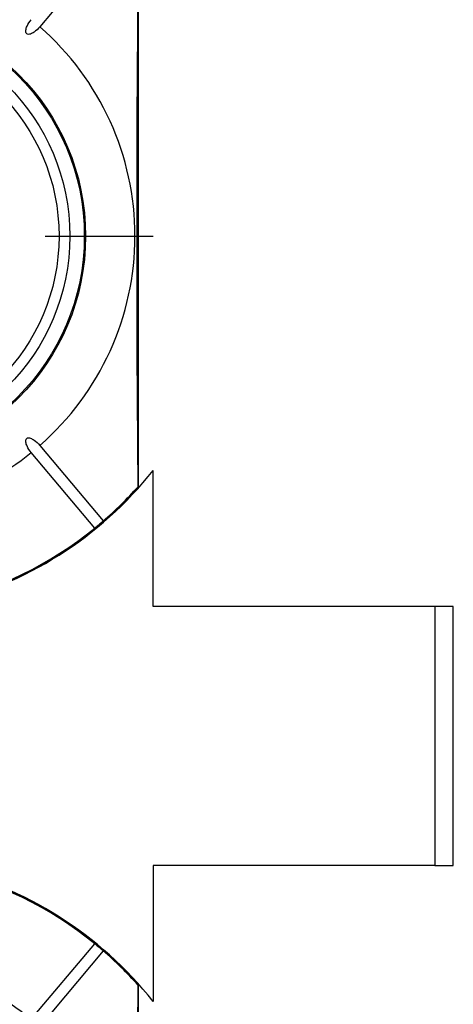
# Model space of a CAD drawing. Header units: millimetres. Extents: x 6 to 273, y 6 to 210.
# Tile 32 of 44: x 187 to 199, y 96 to 123. Entities that reach past the tile are written whole.
import ezdxf

# ---------------------------------------------------------------- set-up
doc = ezdxf.new("R2010")
doc.units = ezdxf.units.MM
doc.linetypes.add('SLD-Center', pattern=[19.05, 15.24, -1.27, 1.27, -1.27])
doc.layers.add('CENTER', color=40, linetype='SLD-Center')

# ---------------------------------------------------------------- blocks, each defined once
blk = doc.blocks.new('SW_CENTERMARKSYMBOL_2')
at = {"layer": 'CENTER', "color": 0}
for p, q in [((0, 5.08), (0, 7.9985)), ((0, 0), (0, 2.54)), ((-5.08, 0), (-7.9985, 0)), ((0, 0), (-2.54, 0)), ((0, 0), (0, -2.54)), ((0, 0), (2.54, 0)), ((5.08, 0), (7.9985, 0)), ((0, -5.08), (0, -7.9985))]:
    blk.add_line(p, q, dxfattribs=at)
blk = doc.blocks.new('SW_CENTERMARKSYMBOL_3')
at = {"layer": 'CENTER', "color": 0}
for p, q in [((0, 5.08), (0, 7.9985)), ((0, 0), (0, 2.54)), ((-5.08, 0), (-7.9985, 0)), ((0, 0), (-2.54, 0)), ((0, 0), (0, -2.54)), ((0, 0), (2.54, 0)), ((5.08, 0), (7.9985, 0)), ((0, -5.08), (0, -7.9985))]:
    blk.add_line(p, q, dxfattribs=at)

msp = doc.modelspace()

# ---------------------------------------------------------------- linework, layer by layer
for p, q in [((189.149, 124.78), (187.437, 122.739)), ((190.098, 110.321), (190.098, 123.851)), ((187.437, 111.433), (189.149, 109.392)), ((188.92, 109.199), (187.207, 111.24)), ((190.498, 107.086), (190.498, 110.758)), ((190.098, 110.321), (190.089, 110.317)), ((198.098, 107.086), (190.498, 107.086)), ((198.098, 107.086), (198.098, 100.086)), ((198.598, 107.086), (198.098, 107.086)), ((198.598, 100.086), (198.598, 107.086)), ((198.098, 100.086), (190.498, 100.086)), ((190.498, 100.086), (190.498, 96.414)), ((198.098, 100.086), (198.598, 100.086)), ((187.207, 95.932), (188.92, 97.973)), ((189.149, 97.78), (187.437, 95.739)), ((190.089, 96.855), (190.098, 96.851)), ((190.098, 83.321), (190.098, 96.851))]:
    msp.add_line(p, q)
at = {"flags": 128}
for points in [[(190.089, 110.317), (190.08, 111.493), (190.074, 112.701), (190.069, 113.936), (190.065, 115.188), (190.064, 116.452), (190.064, 117.72), (190.065, 118.984), (190.069, 120.236), (190.074, 121.471), (190.08, 122.679), (190.089, 123.855)], [(190.089, 83.317), (190.08, 84.493), (190.074, 85.701), (190.069, 86.936), (190.065, 88.188), (190.064, 89.452), (190.064, 90.72), (190.065, 91.984), (190.069, 93.236), (190.074, 94.471), (190.08, 95.679), (190.089, 96.855)]]:
    msp.add_lwpolyline(points, dxfattribs=at)
for radius in [6.175, 6.14, 5.75, 5.458]:
    msp.add_circle((182.498, 117.086), radius)
for centre, radius, start, end in [((182.498, 117.086), 7.507, 311.145, 48.855), ((182.498, 117.086), 7.507, 287.8335, 308.855), ((182.498, 117.086), 10.2, 283.0317, 321.6573), ((182.498, 117.086), 10.175, 221.2497, 318.325), ((182.498, 117.086), 10.17, 310.8451, 318.2764), ((182.498, 117.086), 10.17, 283.0639, 309.1549), ((182.498, 90.086), 10.175, 41.675, 138.7503), ((182.498, 90.086), 10.2, 38.3427, 76.9683), ((182.498, 90.086), 10.17, 50.8451, 76.9361), ((182.498, 90.086), 10.17, 41.7236, 49.1549), ((182.498, 90.086), 7.507, 51.145, 72.1665)]:
    msp.add_arc(centre, radius, start, end)
for points, knots in [([(187.437, 122.739), (187.391, 122.684), (187.34, 122.635), (187.251, 122.575), (187.22, 122.557), (187.17, 122.539), (187.152, 122.535), (187.116, 122.534), (187.097, 122.538), (187.069, 122.561), (187.062, 122.579), (187.056, 122.615), (187.057, 122.633), (187.065, 122.686), (187.078, 122.72), (187.121, 122.817), (187.161, 122.877), (187.207, 122.932)], [0, 0, 0, 0, 0.25, 0.25, 0.375, 0.375, 0.4375, 0.4375, 0.5, 0.5, 0.5625, 0.5625, 0.625, 0.625, 0.75, 0.75, 1, 1, 1, 1]), ([(187.207, 111.24), (187.161, 111.295), (187.122, 111.354), (187.078, 111.452), (187.066, 111.485), (187.057, 111.538), (187.056, 111.556), (187.061, 111.592), (187.069, 111.61), (187.096, 111.633), (187.115, 111.638), (187.151, 111.637), (187.169, 111.633), (187.219, 111.616), (187.251, 111.598), (187.339, 111.537), (187.391, 111.488), (187.437, 111.433)], [0, 0, 0, 0, 0.25, 0.25, 0.375, 0.375, 0.4375, 0.4375, 0.5, 0.5, 0.5625, 0.5625, 0.625, 0.625, 0.75, 0.75, 1, 1, 1, 1]), ([(189.149, 109.392), (189.15, 109.392), (189.14, 109.383), (189.101, 109.349), (189.07, 109.322), (189.004, 109.266), (188.971, 109.24), (188.93, 109.207), (188.92, 109.199), (188.92, 109.199)], [0, 0, 0, 0, 0.25, 0.25, 0.5, 0.5, 0.75, 0.75, 1, 1, 1, 1]), ([(188.92, 97.973), (188.92, 97.973), (188.93, 97.965), (188.97, 97.933), (189.002, 97.907), (189.069, 97.851), (189.101, 97.824), (189.14, 97.789), (189.15, 97.78), (189.149, 97.78)], [0, 0, 0, 0, 0.25, 0.25, 0.5, 0.5, 0.75, 0.75, 1, 1, 1, 1])]:
    msp.add_open_spline(points, degree=3, knots=knots)

# ---------------------------------------------------------------- block references
at = {"layer": 'CENTER'}
for name, p in [('SW_CENTERMARKSYMBOL_3', (182.498, 117.086)), ('SW_CENTERMARKSYMBOL_2', (182.498, 90.086))]:
    msp.add_blockref(name, p, dxfattribs=at)

doc.saveas('drawing.dxf')
